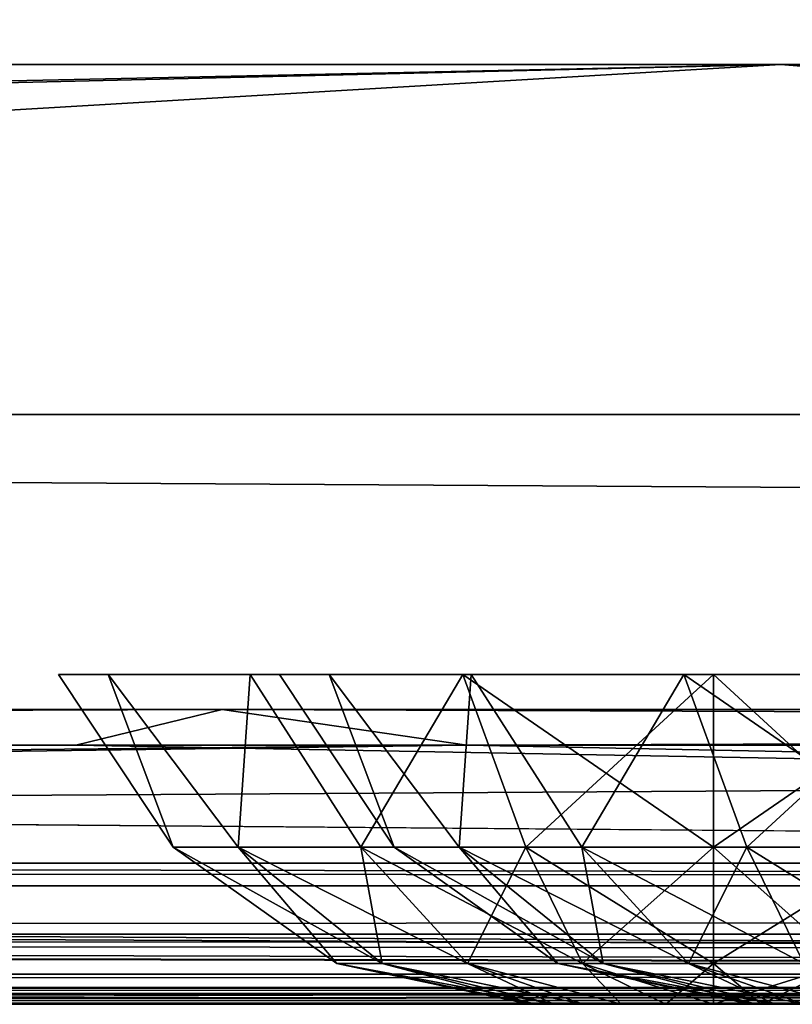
# Model space of a CAD drawing. Header units: millimetres. Extents: x -125 to 125, y -4 to 53.
# Tile 21 of 140: x -86.35 to -83.73, y -2 to 1.34. Entities that reach past the tile are written whole.
import ezdxf

# ---------------------------------------------------------------- set-up
doc = ezdxf.new("R2010")
doc.units = ezdxf.units.MM
doc.header["$LTSCALE"] = 65.185185
for name, color, linetype in [('1', 7, 'CONTINUOUS'), ('14', 7, 'CONTINUOUS'), ('169', 7, 'CONTINUOUS'), ('171', 7, 'CONTINUOUS'), ('18', 7, 'CONTINUOUS'), ('2', 7, 'CONTINUOUS'), ('20', 7, 'CONTINUOUS'), ('205', 7, 'CONTINUOUS'), ('207', 7, 'CONTINUOUS'), ('209', 7, 'CONTINUOUS'), ('211', 7, 'CONTINUOUS'), ('224', 7, 'CONTINUOUS'), ('225', 7, 'CONTINUOUS'), ('226', 7, 'CONTINUOUS'), ('230', 7, 'CONTINUOUS'), ('231', 7, 'CONTINUOUS'), ('232', 7, 'CONTINUOUS'), ('257', 7, 'CONTINUOUS'), ('258', 7, 'CONTINUOUS'), ('4', 7, 'CONTINUOUS'), ('505', 7, 'CONTINUOUS'), ('507', 7, 'CONTINUOUS'), ('509', 7, 'CONTINUOUS'), ('6', 7, 'CONTINUOUS')]:
    doc.layers.add(name, color=color, linetype=linetype)

msp = doc.modelspace()

# ---------------------------------------------------------------- linework, layer by layer
at = {"layer": '1', "color": 7, "linetype": 'Continuous'}
for points in [[(-123.8345, -2, -124.334), (-41.8745, -2, -124.334), (-122.9176, -2, -122.9176), (-123.8345, -2, -124.334)], [(-68.5248, -2, 122.5202), (-123.8345, -2, 124.334), (-95.8279, -2, 122.6915), (-68.5248, -2, 122.5202)], [(-42.0544, -2, 123.1456), (-123.8345, -2, 124.334), (-68.5248, -2, 122.5202), (-42.0544, -2, 123.1456)], [(-42.0544, -2, 123.762), (-123.8345, -2, 124.334), (-42.0544, -2, 123.1456), (-42.0544, -2, 123.762)], [(-42.0073, -2, 124.0654), (-123.8345, -2, 124.334), (-42.0544, -2, 123.762), (-42.0073, -2, 124.0654)], [(-41.8745, -2, 124.334), (-123.8345, -2, 124.334), (-42.0073, -2, 124.0654), (-41.8745, -2, 124.334)], [(-122.9176, -2, -122.9176), (-41.8745, -2, -124.334), (-95.8564, -2, -122.6916), (-122.9176, -2, -122.9176)], [(-95.8564, -2, -122.6916), (-41.8745, -2, -124.334), (-68.7932, -2, -122.5215), (-95.8564, -2, -122.6916)]]:
    msp.add_3dface(points, dxfattribs=at)
at = {"layer": '14', "color": 7, "linetype": 'Continuous'}
for points in [[(-123.8345, -1.5218, -124.8336), (123.8345, -1.5218, -124.8336), (123.8345, -1.7623, -124.7597), (-123.8345, -1.5218, -124.8336)], [(-123.8345, -1.5218, -124.8336), (123.8345, -1.7623, -124.7597), (-123.8345, -1.7623, -124.7597), (-123.8345, -1.5218, -124.8336)], [(123.8345, -1.7623, -124.7597), (123.8345, -1.9366, -124.5777), (-123.8345, -1.7623, -124.7597), (123.8345, -1.7623, -124.7597)], [(41.0668, -1.9508, -124.5504), (38.9332, -1.9508, -124.5504), (-123.8345, -1.7623, -124.7597), (41.0668, -1.9508, -124.5504)], [(123.8345, -1.9366, -124.5777), (41.0668, -1.9508, -124.5504), (-123.8345, -1.7623, -124.7597), (123.8345, -1.9366, -124.5777)], [(-123.8345, -1.9366, -124.5777), (-123.8345, -1.7623, -124.7597), (-41.0668, -1.9508, -124.5504), (-123.8345, -1.9366, -124.5777)], [(-38.9332, -1.9508, -124.5504), (-41.0668, -1.9508, -124.5504), (-123.8345, -1.7623, -124.7597), (-38.9332, -1.9508, -124.5504)], [(38.9332, -1.9508, -124.5504), (-38.9332, -1.9508, -124.5504), (-123.8345, -1.7623, -124.7597), (38.9332, -1.9508, -124.5504)], [(-41.8745, -2, -124.334), (-123.8345, -1.9366, -124.5777), (-41.7134, -1.9917, -124.425), (-41.8745, -2, -124.334)], [(-41.8745, -2, -124.334), (-123.8345, -2, -124.334), (-123.8345, -1.9366, -124.5777), (-41.8745, -2, -124.334)], [(-41.2741, -1.9561, -124.539), (-123.8345, -1.9366, -124.5777), (-41.0668, -1.9508, -124.5504), (-41.2741, -1.9561, -124.539)], [(-41.4902, -1.9714, -124.5008), (-123.8345, -1.9366, -124.5777), (-41.2741, -1.9561, -124.539), (-41.4902, -1.9714, -124.5008)], [(-41.7134, -1.9917, -124.425), (-123.8345, -1.9366, -124.5777), (-41.4902, -1.9714, -124.5008), (-41.7134, -1.9917, -124.425)]]:
    msp.add_3dface(points, dxfattribs=at)
at = {"layer": '169', "color": 7, "linetype": 'Continuous'}
for points in [[(-83.8756, -2, 45.5), (-83.8542, -2, 45.3381), (-83.8542, -2, 45.6619), (-83.8756, -2, 45.5)], [(-83.8542, -2, 45.3381), (-83.7917, -2, 45.1872), (-83.8542, -2, 45.6619), (-83.8542, -2, 45.3381)], [(-83.8542, -2, 45.6619), (-83.7917, -2, 45.1872), (-83.7917, -2, 45.8128), (-83.8542, -2, 45.6619)], [(-83.7917, -2, 45.1872), (-83.6923, -2, 45.0577), (-83.7917, -2, 45.8128), (-83.7917, -2, 45.1872)], [(-83.7917, -2, 45.8128), (-83.6923, -2, 45.0577), (-83.6923, -2, 45.9423), (-83.7917, -2, 45.8128)]]:
    msp.add_3dface(points, dxfattribs=at)
at = {"layer": '171', "color": 7, "linetype": 'Continuous'}
for points in [[(-85.473, -0.8814, 45.5), (-85.0838, -1.4666, 45.8233), (-85.3038, -0.8814, 46.3507), (-85.473, -0.8814, 45.5)], [(-85.3038, -0.8814, 44.6493), (-85.0838, -1.4666, 45.1767), (-85.473, -0.8814, 45.5), (-85.3038, -0.8814, 44.6493)], [(-85.0838, -1.4666, 45.1767), (-85.0838, -1.4666, 45.8233), (-85.473, -0.8814, 45.5), (-85.0838, -1.4666, 45.1767)], [(-85.3038, -0.8814, 46.3507), (-84.8626, -1.4666, 46.431), (-84.8219, -0.8814, 47.0719), (-85.3038, -0.8814, 46.3507)], [(-85.0838, -1.4666, 45.8233), (-84.8626, -1.4666, 46.431), (-85.3038, -0.8814, 46.3507), (-85.0838, -1.4666, 45.8233)], [(-84.8219, -0.8814, 43.9281), (-84.8626, -1.4666, 44.569), (-85.3038, -0.8814, 44.6493), (-84.8219, -0.8814, 43.9281)], [(-84.8626, -1.4666, 44.569), (-85.0838, -1.4666, 45.1767), (-85.3038, -0.8814, 44.6493), (-84.8626, -1.4666, 44.569)], [(-84.8626, -1.4666, 46.431), (-84.4469, -1.4666, 46.9264), (-84.8219, -0.8814, 47.0719), (-84.8626, -1.4666, 46.431)], [(-84.4469, -1.4666, 44.0736), (-84.8626, -1.4666, 44.569), (-84.8219, -0.8814, 43.9281), (-84.4469, -1.4666, 44.0736)], [(-84.8219, -0.8814, 47.0719), (-84.4469, -1.4666, 46.9264), (-84.1007, -0.8814, 47.5538), (-84.8219, -0.8814, 47.0719)], [(-84.1007, -0.8814, 43.4462), (-84.4469, -1.4666, 44.0736), (-84.8219, -0.8814, 43.9281), (-84.1007, -0.8814, 43.4462)], [(-84.4469, -1.4666, 46.9264), (-83.8869, -1.4666, 47.2498), (-84.1007, -0.8814, 47.5538), (-84.4469, -1.4666, 46.9264)], [(-83.8869, -1.4666, 43.7502), (-84.4469, -1.4666, 44.0736), (-84.1007, -0.8814, 43.4462), (-83.8869, -1.4666, 43.7502)], [(-83.25, -0.8814, 43.277), (-83.8869, -1.4666, 43.7502), (-84.1007, -0.8814, 43.4462), (-83.25, -0.8814, 43.277)], [(-83.8869, -1.4666, 47.2498), (-83.25, -1.4666, 47.3621), (-84.1007, -0.8814, 47.5538), (-83.8869, -1.4666, 47.2498)], [(-83.25, -1.4666, 47.3621), (-83.25, -0.8814, 47.723), (-84.1007, -0.8814, 47.5538), (-83.25, -1.4666, 47.3621)], [(-83.25, -0.8814, 43.277), (-83.25, -1.4666, 43.6379), (-83.8869, -1.4666, 43.7502), (-83.25, -0.8814, 43.277)], [(-85.0838, -1.4666, 45.8233), (-84.3743, -1.8612, 46.1491), (-84.8626, -1.4666, 46.431), (-85.0838, -1.4666, 45.8233)], [(-85.0838, -1.4666, 45.1767), (-84.5285, -1.8612, 45.7254), (-85.0838, -1.4666, 45.8233), (-85.0838, -1.4666, 45.1767)], [(-84.5285, -1.8612, 45.7254), (-84.3743, -1.8612, 46.1491), (-85.0838, -1.4666, 45.8233), (-84.5285, -1.8612, 45.7254)], [(-84.8626, -1.4666, 44.569), (-84.5285, -1.8612, 45.2746), (-85.0838, -1.4666, 45.1767), (-84.8626, -1.4666, 44.569)], [(-84.5285, -1.8612, 45.2746), (-84.5285, -1.8612, 45.7254), (-85.0838, -1.4666, 45.1767), (-84.5285, -1.8612, 45.2746)], [(-84.8626, -1.4666, 46.431), (-84.0845, -1.8612, 46.4945), (-84.4469, -1.4666, 46.9264), (-84.8626, -1.4666, 46.431)], [(-84.3743, -1.8612, 46.1491), (-84.0845, -1.8612, 46.4945), (-84.8626, -1.4666, 46.431), (-84.3743, -1.8612, 46.1491)], [(-84.4469, -1.4666, 44.0736), (-84.3743, -1.8612, 44.8509), (-84.8626, -1.4666, 44.569), (-84.4469, -1.4666, 44.0736)], [(-84.3743, -1.8612, 44.8509), (-84.5285, -1.8612, 45.2746), (-84.8626, -1.4666, 44.569), (-84.3743, -1.8612, 44.8509)], [(-84.0845, -1.8612, 46.4945), (-83.694, -1.8612, 46.72), (-84.4469, -1.4666, 46.9264), (-84.0845, -1.8612, 46.4945)], [(-83.8869, -1.4666, 43.7502), (-84.0845, -1.8612, 44.5055), (-84.4469, -1.4666, 44.0736), (-83.8869, -1.4666, 43.7502)], [(-84.0845, -1.8612, 44.5055), (-84.3743, -1.8612, 44.8509), (-84.4469, -1.4666, 44.0736), (-84.0845, -1.8612, 44.5055)], [(-84.4469, -1.4666, 46.9264), (-83.694, -1.8612, 46.72), (-83.8869, -1.4666, 47.2498), (-84.4469, -1.4666, 46.9264)], [(-83.694, -1.8612, 44.28), (-84.0845, -1.8612, 44.5055), (-83.8869, -1.4666, 43.7502), (-83.694, -1.8612, 44.28)], [(-83.25, -1.4666, 43.6379), (-83.694, -1.8612, 44.28), (-83.8869, -1.4666, 43.7502), (-83.25, -1.4666, 43.6379)], [(-83.694, -1.8612, 46.72), (-83.25, -1.8612, 46.7983), (-83.8869, -1.4666, 47.2498), (-83.694, -1.8612, 46.72)], [(-83.25, -1.8612, 46.7983), (-83.25, -1.4666, 47.3621), (-83.8869, -1.4666, 47.2498), (-83.25, -1.8612, 46.7983)], [(-83.8542, -2, 45.6619), (-83.7917, -2, 45.8128), (-84.5285, -1.8612, 45.7254), (-83.8542, -2, 45.6619)], [(-84.5285, -1.8612, 45.2746), (-83.8756, -2, 45.5), (-84.5285, -1.8612, 45.7254), (-84.5285, -1.8612, 45.2746)], [(-83.8756, -2, 45.5), (-83.8542, -2, 45.6619), (-84.5285, -1.8612, 45.7254), (-83.8756, -2, 45.5)], [(-84.3743, -1.8612, 44.8509), (-83.8542, -2, 45.3381), (-84.5285, -1.8612, 45.2746), (-84.3743, -1.8612, 44.8509)], [(-83.8542, -2, 45.3381), (-83.8756, -2, 45.5), (-84.5285, -1.8612, 45.2746), (-83.8542, -2, 45.3381)], [(-84.5285, -1.8612, 45.7254), (-83.7917, -2, 45.8128), (-84.3743, -1.8612, 46.1491), (-84.5285, -1.8612, 45.7254)], [(-83.7917, -2, 45.8128), (-83.6923, -2, 45.9423), (-84.3743, -1.8612, 46.1491), (-83.7917, -2, 45.8128)], [(-84.0845, -1.8612, 44.5055), (-83.7917, -2, 45.1872), (-84.3743, -1.8612, 44.8509), (-84.0845, -1.8612, 44.5055)], [(-83.7917, -2, 45.1872), (-83.8542, -2, 45.3381), (-84.3743, -1.8612, 44.8509), (-83.7917, -2, 45.1872)], [(-84.3743, -1.8612, 46.1491), (-83.6923, -2, 45.9423), (-84.0845, -1.8612, 46.4945), (-84.3743, -1.8612, 46.1491)], [(-83.6923, -2, 45.0577), (-83.7917, -2, 45.1872), (-84.0845, -1.8612, 44.5055), (-83.6923, -2, 45.0577)], [(-83.694, -1.8612, 44.28), (-83.5628, -2, 44.9583), (-84.0845, -1.8612, 44.5055), (-83.694, -1.8612, 44.28)], [(-83.5628, -2, 44.9583), (-83.6923, -2, 45.0577), (-84.0845, -1.8612, 44.5055), (-83.5628, -2, 44.9583)], [(-83.6923, -2, 45.9423), (-83.5628, -2, 46.0417), (-84.0845, -1.8612, 46.4945), (-83.6923, -2, 45.9423)], [(-84.0845, -1.8612, 46.4945), (-83.5628, -2, 46.0417), (-83.694, -1.8612, 46.72), (-84.0845, -1.8612, 46.4945)]]:
    msp.add_3dface(points, dxfattribs=at)
at = {"layer": '18', "color": 7, "linetype": 'Continuous'}
for points in [[(123.8345, -1.5218, 124.8336), (-123.8345, -1.5218, 124.8336), (-123.8345, -1.7623, 124.7597), (123.8345, -1.5218, 124.8336)], [(123.8345, -1.5218, 124.8336), (-123.8345, -1.7623, 124.7597), (123.8345, -1.7623, 124.7597), (123.8345, -1.5218, 124.8336)], [(-123.8345, -1.7623, 124.7597), (-123.8345, -1.9366, 124.5777), (123.8345, -1.7623, 124.7597), (-123.8345, -1.7623, 124.7597)], [(-123.8345, -1.9366, 124.5777), (-41.0668, -1.9508, 124.5504), (123.8345, -1.7623, 124.7597), (-123.8345, -1.9366, 124.5777)], [(-123.8345, -1.9366, 124.5777), (-123.8345, -2, 124.334), (-41.0668, -1.9508, 124.5504), (-123.8345, -1.9366, 124.5777)], [(-41.0668, -1.9508, 124.5504), (-123.8345, -2, 124.334), (-41.2731, -1.956, 124.5391), (-41.0668, -1.9508, 124.5504)], [(-41.2731, -1.956, 124.5391), (-123.8345, -2, 124.334), (-41.5021, -1.9724, 124.4978), (-41.2731, -1.956, 124.5391)], [(-41.5021, -1.9724, 124.4978), (-123.8345, -2, 124.334), (-41.7201, -1.9922, 124.422), (-41.5021, -1.9724, 124.4978)], [(-123.8345, -2, 124.334), (-41.8745, -2, 124.334), (-41.7201, -1.9922, 124.422), (-123.8345, -2, 124.334)]]:
    msp.add_3dface(points, dxfattribs=at)
at = {"layer": '2', "color": 7, "linetype": 'Continuous'}
for points in [[(-123.901, 0, 124.9), (123.901, 0, 124.9), (-123.901, 0, -124.9), (-123.901, 0, 124.9)], [(-123.901, 0, -124.9), (123.901, 0, 124.9), (123.901, 0, -124.9), (-123.901, 0, -124.9)]]:
    msp.add_3dface(points, dxfattribs=at)
at = {"layer": '20', "color": 7, "linetype": 'Continuous'}
for points in [[(17.1336, -1, 120.1095), (-120.6472, -1, 119.9336), (120.6472, -1, 119.9336), (17.1336, -1, 120.1095)], [(-17.1336, -1, -120.1095), (-120.6472, -1, -119.9336), (-120.5945, -1, -120.2479), (-17.1336, -1, -120.1095)], [(120.6472, -1, -119.9336), (-120.6472, -1, -119.9336), (-17.1336, -1, -120.1095), (120.6472, -1, -119.9336)], [(120.3783, -1, -85.6675), (-120.6472, -1, -119.9336), (120.6472, -1, -119.9336), (120.3783, -1, -85.6675)], [(-120.3783, -1, -85.6675), (-120.6472, -1, -119.9336), (120.3783, -1, -85.6675), (-120.3783, -1, -85.6675)], [(-17.1336, -1, 120.1095), (-120.6472, -1, 119.9336), (17.1336, -1, 120.1095), (-17.1336, -1, 120.1095)], [(-51.4007, -1, 120.1991), (-120.6472, -1, 119.9336), (-17.1336, -1, 120.1095), (-51.4007, -1, 120.1991)], [(-120.5945, -1, 120.2479), (-120.6472, -1, 119.9336), (-51.4007, -1, 120.1991), (-120.5945, -1, 120.2479)], [(-120.6472, -1, 119.9336), (-120.3783, -1, 85.6675), (120.6472, -1, 119.9336), (-120.6472, -1, 119.9336)], [(-120.4588, -1, 120.4588), (-120.5945, -1, 120.2479), (-85.6675, -1, 120.3783), (-120.4588, -1, 120.4588)], [(-51.4007, -1, -120.1991), (-17.1336, -1, -120.1095), (-120.5945, -1, -120.2479), (-51.4007, -1, -120.1991)], [(-85.6675, -1, 120.3783), (-120.5945, -1, 120.2479), (-51.4007, -1, 120.1991), (-85.6675, -1, 120.3783)], [(-120.4588, -1, -120.4588), (-85.6675, -1, -120.3783), (-120.5945, -1, -120.2479), (-120.4588, -1, -120.4588)], [(-85.6675, -1, -120.3783), (-51.4007, -1, -120.1991), (-120.5945, -1, -120.2479), (-85.6675, -1, -120.3783)], [(-119.9336, -1, 120.6472), (-120.4588, -1, 120.4588), (-85.6675, -1, 120.3783), (-119.9336, -1, 120.6472)], [(-120.2479, -1, -120.5945), (-85.6675, -1, -120.3783), (-120.4588, -1, -120.4588), (-120.2479, -1, -120.5945)], [(120.1991, -1, -51.4007), (-120.3783, -1, -85.6675), (120.3783, -1, -85.6675), (120.1991, -1, -51.4007)], [(-120.1991, -1, -51.4007), (-120.3783, -1, -85.6675), (120.1991, -1, -51.4007), (-120.1991, -1, -51.4007)], [(120.6472, -1, 119.9336), (-120.3783, -1, 85.6675), (120.3783, -1, 85.6675), (120.6472, -1, 119.9336)], [(-120.3783, -1, 85.6675), (-120.1991, -1, 51.4007), (120.3783, -1, 85.6675), (-120.3783, -1, 85.6675)], [(-119.9336, -1, -120.6472), (-85.6675, -1, -120.3783), (-120.2479, -1, -120.5945), (-119.9336, -1, -120.6472)], [(-120.1991, -1, 51.4007), (-120.1095, -1, 17.1336), (120.1991, -1, 51.4007), (-120.1991, -1, 51.4007)], [(120.1095, -1, -17.1336), (-120.1991, -1, -51.4007), (120.1991, -1, -51.4007), (120.1095, -1, -17.1336)], [(-120.1095, -1, -17.1336), (-120.1991, -1, -51.4007), (120.1095, -1, -17.1336), (-120.1095, -1, -17.1336)], [(120.3783, -1, 85.6675), (-120.1991, -1, 51.4007), (120.1991, -1, 51.4007), (120.3783, -1, 85.6675)], [(120.1095, -1, 17.1336), (-120.1095, -1, -17.1336), (120.1095, -1, -17.1336), (120.1095, -1, 17.1336)], [(-120.1095, -1, 17.1336), (-120.1095, -1, -17.1336), (120.1095, -1, 17.1336), (-120.1095, -1, 17.1336)], [(120.1991, -1, 51.4007), (-120.1095, -1, 17.1336), (120.1095, -1, 17.1336), (120.1991, -1, 51.4007)]]:
    msp.add_3dface(points, dxfattribs=at)
at = {"layer": '205', "color": 7, "linetype": 'Continuous'}
for points in [[(-120.0561, -1.1213, 120.7696), (-85.6675, -1, 120.3783), (-84.8372, -1.1213, 120.4942), (-120.0561, -1.1213, 120.7696)], [(-85.6675, -1, 120.3783), (-120.0561, -1.1213, 120.7696), (-119.9949, -1.0607, 120.7084), (-85.6675, -1, 120.3783)], [(-119.9336, -1, 120.6472), (-85.6675, -1, 120.3783), (-119.9949, -1.0607, 120.7084), (-119.9336, -1, 120.6472)], [(-85.6675, -1, 120.3783), (-51.4007, -1, 120.1991), (-84.8372, -1.1213, 120.4942), (-85.6675, -1, 120.3783)], [(-84.8372, -1.1213, 120.4942), (-51.4007, -1, 120.1991), (-49.5959, -1.1213, 120.3134), (-84.8372, -1.1213, 120.4942)]]:
    msp.add_3dface(points, dxfattribs=at)
at = {"layer": '207', "color": 7, "linetype": 'Continuous'}
for points in [[(-119.9336, -1, -120.6472), (-119.9949, -1.0607, -120.7084), (-86.1635, -1.1213, -120.5029), (-119.9336, -1, -120.6472)], [(-85.6675, -1, -120.3783), (-119.9336, -1, -120.6472), (-86.1635, -1.1213, -120.5029), (-85.6675, -1, -120.3783)], [(-52.2724, -1.1213, -120.3239), (-85.6675, -1, -120.3783), (-86.1635, -1.1213, -120.5029), (-52.2724, -1.1213, -120.3239)], [(-51.4007, -1, -120.1991), (-85.6675, -1, -120.3783), (-52.2724, -1.1213, -120.3239), (-51.4007, -1, -120.1991)], [(-119.9949, -1.0607, -120.7084), (-120.0561, -1.1213, -120.7696), (-86.1635, -1.1213, -120.5029), (-119.9949, -1.0607, -120.7084)]]:
    msp.add_3dface(points, dxfattribs=at)
at = {"layer": '209', "color": 7, "linetype": 'Continuous'}
for points in [[(-60.452, -1.5981, -120.9804), (-120.0561, -1.1213, -120.7696), (-120.6273, -1.4734, -121.1984), (-60.452, -1.5981, -120.9804)], [(-86.1635, -1.1213, -120.5029), (-120.0561, -1.1213, -120.7696), (-60.452, -1.5981, -120.9804), (-86.1635, -1.1213, -120.5029)], [(-52.2724, -1.1213, -120.3239), (-86.1635, -1.1213, -120.5029), (-60.452, -1.5981, -120.9804), (-52.2724, -1.1213, -120.3239)], [(-120.8934, -1.5978, -121.3982), (-60.452, -1.5981, -120.9804), (-120.6273, -1.4734, -121.1984), (-120.8934, -1.5978, -121.3982)], [(-121.2886, -1.7463, -121.6948), (-60.9384, -1.898, -121.7069), (-120.8934, -1.5978, -121.3982), (-121.2886, -1.7463, -121.6948)], [(-120.8934, -1.5978, -121.3982), (-60.9384, -1.898, -121.7069), (-60.452, -1.5981, -120.9804), (-120.8934, -1.5978, -121.3982)], [(-121.8706, -1.8979, -122.1317), (-60.9384, -1.898, -121.7069), (-121.2886, -1.7463, -121.6948), (-121.8706, -1.8979, -122.1317)], [(-95.8564, -2, -122.6916), (-68.7932, -2, -122.5215), (-121.8706, -1.8979, -122.1317), (-95.8564, -2, -122.6916)], [(-121.8706, -1.8979, -122.1317), (-68.7932, -2, -122.5215), (-60.9384, -1.898, -121.7069), (-121.8706, -1.8979, -122.1317)]]:
    msp.add_3dface(points, dxfattribs=at)
at = {"layer": '211', "color": 7, "linetype": 'Continuous'}
for points in [[(-84.8372, -1.1213, 120.4942), (-120.8934, -1.5978, 121.3982), (-120.6273, -1.4734, 121.1984), (-84.8372, -1.1213, 120.4942)], [(-84.8372, -1.1213, 120.4942), (-60.452, -1.5981, 120.9804), (-120.8934, -1.5978, 121.3982), (-84.8372, -1.1213, 120.4942)], [(-120.0561, -1.1213, 120.7696), (-84.8372, -1.1213, 120.4942), (-120.6273, -1.4734, 121.1984), (-120.0561, -1.1213, 120.7696)], [(-84.8372, -1.1213, 120.4942), (-49.5959, -1.1213, 120.3134), (-60.452, -1.5981, 120.9804), (-84.8372, -1.1213, 120.4942)], [(-120.8934, -1.5978, 121.3982), (-60.9384, -1.898, 121.7069), (-120.95, -1.6216, 121.4407), (-120.8934, -1.5978, 121.3982)], [(-60.452, -1.5981, 120.9804), (-60.9384, -1.898, 121.7069), (-120.8934, -1.5978, 121.3982), (-60.452, -1.5981, 120.9804)], [(-120.95, -1.6216, 121.4407), (-60.9384, -1.898, 121.7069), (-121.2886, -1.7463, 121.6948), (-120.95, -1.6216, 121.4407)], [(-60.9384, -1.898, 121.7069), (-121.8706, -1.8979, 122.1317), (-121.2886, -1.7463, 121.6948), (-60.9384, -1.898, 121.7069)], [(-60.9384, -1.898, 121.7069), (-95.8279, -2, 122.6915), (-121.8706, -1.8979, 122.1317), (-60.9384, -1.898, 121.7069)], [(-68.5248, -2, 122.5202), (-95.8279, -2, 122.6915), (-60.9384, -1.898, 121.7069), (-68.5248, -2, 122.5202)]]:
    msp.add_3dface(points, dxfattribs=at)
at = {"layer": '224', "color": 7, "linetype": 'Continuous'}
for points in [[(-84.6256, -2, -45), (-84.6042, -2, -45.1619), (-84.6042, -2, -44.8381), (-84.6256, -2, -45)], [(-84.6042, -2, -44.8381), (-84.5417, -2, -45.3128), (-84.5417, -2, -44.6872), (-84.6042, -2, -44.8381)], [(-84.6042, -2, -45.1619), (-84.5417, -2, -45.3128), (-84.6042, -2, -44.8381), (-84.6042, -2, -45.1619)], [(-84.5417, -2, -44.6872), (-84.4423, -2, -45.4423), (-84.4423, -2, -44.5577), (-84.5417, -2, -44.6872)], [(-84.5417, -2, -45.3128), (-84.4423, -2, -45.4423), (-84.5417, -2, -44.6872), (-84.5417, -2, -45.3128)], [(-84.4423, -2, -45.4423), (-84.3128, -2, -45.5417), (-84.4423, -2, -44.5577), (-84.4423, -2, -45.4423)], [(-84.4423, -2, -44.5577), (-84.3128, -2, -45.5417), (-84.3128, -2, -44.4583), (-84.4423, -2, -44.5577)], [(-84.3128, -2, -45.5417), (-84.1619, -2, -45.6042), (-84.3128, -2, -44.4583), (-84.3128, -2, -45.5417)], [(-84.3128, -2, -44.4583), (-84.1619, -2, -45.6042), (-84.1619, -2, -44.3958), (-84.3128, -2, -44.4583)], [(-84.1619, -2, -44.3958), (-84, -2, -45.6256), (-84, -2, -44.3744), (-84.1619, -2, -44.3958)], [(-84.1619, -2, -45.6042), (-84, -2, -45.6256), (-84.1619, -2, -44.3958), (-84.1619, -2, -45.6042)], [(-83.8381, -2, -44.3958), (-84, -2, -44.3744), (-83.8381, -2, -45.6042), (-83.8381, -2, -44.3958)], [(-84, -2, -44.3744), (-84, -2, -45.6256), (-83.8381, -2, -45.6042), (-84, -2, -44.3744)], [(-83.6872, -2, -45.5417), (-83.8381, -2, -44.3958), (-83.8381, -2, -45.6042), (-83.6872, -2, -45.5417)], [(-83.6872, -2, -44.4583), (-83.8381, -2, -44.3958), (-83.6872, -2, -45.5417), (-83.6872, -2, -44.4583)]]:
    msp.add_3dface(points, dxfattribs=at)
at = {"layer": '225', "color": 7, "linetype": 'Continuous'}
for points in [[(-83.3631, -1.4666, -46.7498), (-84, -1.4666, -46.8621), (-83.1493, -0.8814, -47.0538), (-83.3631, -1.4666, -46.7498)], [(-84, -1.4666, -46.8621), (-84, -0.8814, -47.223), (-83.1493, -0.8814, -47.0538), (-84, -1.4666, -46.8621)], [(-84, -1.4666, -43.1379), (-83.3631, -1.4666, -43.2502), (-84, -0.8814, -42.777), (-84, -1.4666, -43.1379)], [(-84, -0.8814, -42.777), (-83.3631, -1.4666, -43.2502), (-83.1493, -0.8814, -42.9462), (-84, -0.8814, -42.777)], [(-84, -1.8612, -43.7017), (-83.556, -1.8612, -43.78), (-84, -1.4666, -43.1379), (-84, -1.8612, -43.7017)], [(-84, -1.4666, -43.1379), (-83.556, -1.8612, -43.78), (-83.3631, -1.4666, -43.2502), (-84, -1.4666, -43.1379)], [(-83.556, -1.8612, -46.22), (-84, -1.8612, -46.2983), (-83.3631, -1.4666, -46.7498), (-83.556, -1.8612, -46.22)], [(-84, -1.8612, -46.2983), (-84, -1.4666, -46.8621), (-83.3631, -1.4666, -46.7498), (-84, -1.8612, -46.2983)], [(-84, -2, -44.3744), (-83.8381, -2, -44.3958), (-84, -1.8612, -43.7017), (-84, -2, -44.3744)], [(-83.556, -1.8612, -46.22), (-84, -2, -45.6256), (-84, -1.8612, -46.2983), (-83.556, -1.8612, -46.22)], [(-84, -1.8612, -43.7017), (-83.8381, -2, -44.3958), (-83.556, -1.8612, -43.78), (-84, -1.8612, -43.7017)], [(-83.8381, -2, -45.6042), (-84, -2, -45.6256), (-83.556, -1.8612, -46.22), (-83.8381, -2, -45.6042)], [(-83.6872, -2, -45.5417), (-83.8381, -2, -45.6042), (-83.556, -1.8612, -46.22), (-83.6872, -2, -45.5417)], [(-83.8381, -2, -44.3958), (-83.6872, -2, -44.4583), (-83.556, -1.8612, -43.78), (-83.8381, -2, -44.3958)]]:
    msp.add_3dface(points, dxfattribs=at)
at = {"layer": '226', "color": 7, "linetype": 'Continuous'}
for points in [[(-86.223, -0.8814, -45), (-85.8338, -1.4666, -44.6767), (-86.0538, -0.8814, -44.1493), (-86.223, -0.8814, -45)], [(-86.0538, -0.8814, -45.8507), (-85.8338, -1.4666, -45.3233), (-86.223, -0.8814, -45), (-86.0538, -0.8814, -45.8507)], [(-85.8338, -1.4666, -45.3233), (-85.8338, -1.4666, -44.6767), (-86.223, -0.8814, -45), (-85.8338, -1.4666, -45.3233)], [(-86.0538, -0.8814, -44.1493), (-85.6126, -1.4666, -44.069), (-85.5719, -0.8814, -43.4281), (-86.0538, -0.8814, -44.1493)], [(-85.8338, -1.4666, -44.6767), (-85.6126, -1.4666, -44.069), (-86.0538, -0.8814, -44.1493), (-85.8338, -1.4666, -44.6767)], [(-85.5719, -0.8814, -46.5719), (-85.6126, -1.4666, -45.931), (-86.0538, -0.8814, -45.8507), (-85.5719, -0.8814, -46.5719)], [(-85.6126, -1.4666, -45.931), (-85.8338, -1.4666, -45.3233), (-86.0538, -0.8814, -45.8507), (-85.6126, -1.4666, -45.931)], [(-85.6126, -1.4666, -44.069), (-85.1969, -1.4666, -43.5736), (-85.5719, -0.8814, -43.4281), (-85.6126, -1.4666, -44.069)], [(-85.1969, -1.4666, -46.4264), (-85.6126, -1.4666, -45.931), (-85.5719, -0.8814, -46.5719), (-85.1969, -1.4666, -46.4264)], [(-85.5719, -0.8814, -43.4281), (-85.1969, -1.4666, -43.5736), (-84.8507, -0.8814, -42.9462), (-85.5719, -0.8814, -43.4281)], [(-84.8507, -0.8814, -47.0538), (-85.1969, -1.4666, -46.4264), (-85.5719, -0.8814, -46.5719), (-84.8507, -0.8814, -47.0538)], [(-85.1969, -1.4666, -43.5736), (-84.6369, -1.4666, -43.2502), (-84.8507, -0.8814, -42.9462), (-85.1969, -1.4666, -43.5736)], [(-84.6369, -1.4666, -46.7498), (-85.1969, -1.4666, -46.4264), (-84.8507, -0.8814, -47.0538), (-84.6369, -1.4666, -46.7498)], [(-84, -0.8814, -47.223), (-84.6369, -1.4666, -46.7498), (-84.8507, -0.8814, -47.0538), (-84, -0.8814, -47.223)], [(-84, -1.4666, -43.1379), (-84, -0.8814, -42.777), (-84.8507, -0.8814, -42.9462), (-84, -1.4666, -43.1379)], [(-84.6369, -1.4666, -43.2502), (-84, -1.4666, -43.1379), (-84.8507, -0.8814, -42.9462), (-84.6369, -1.4666, -43.2502)], [(-84, -0.8814, -47.223), (-84, -1.4666, -46.8621), (-84.6369, -1.4666, -46.7498), (-84, -0.8814, -47.223)], [(-85.8338, -1.4666, -44.6767), (-85.1243, -1.8612, -44.3509), (-85.6126, -1.4666, -44.069), (-85.8338, -1.4666, -44.6767)], [(-85.8338, -1.4666, -45.3233), (-85.2785, -1.8612, -44.7746), (-85.8338, -1.4666, -44.6767), (-85.8338, -1.4666, -45.3233)], [(-85.2785, -1.8612, -44.7746), (-85.1243, -1.8612, -44.3509), (-85.8338, -1.4666, -44.6767), (-85.2785, -1.8612, -44.7746)], [(-85.6126, -1.4666, -45.931), (-85.2785, -1.8612, -45.2254), (-85.8338, -1.4666, -45.3233), (-85.6126, -1.4666, -45.931)], [(-85.2785, -1.8612, -45.2254), (-85.2785, -1.8612, -44.7746), (-85.8338, -1.4666, -45.3233), (-85.2785, -1.8612, -45.2254)], [(-85.1243, -1.8612, -44.3509), (-84.8345, -1.8612, -44.0055), (-85.6126, -1.4666, -44.069), (-85.1243, -1.8612, -44.3509)], [(-85.1969, -1.4666, -46.4264), (-85.1243, -1.8612, -45.6491), (-85.6126, -1.4666, -45.931), (-85.1969, -1.4666, -46.4264)], [(-85.1243, -1.8612, -45.6491), (-85.2785, -1.8612, -45.2254), (-85.6126, -1.4666, -45.931), (-85.1243, -1.8612, -45.6491)], [(-85.6126, -1.4666, -44.069), (-84.8345, -1.8612, -44.0055), (-85.1969, -1.4666, -43.5736), (-85.6126, -1.4666, -44.069)], [(-84.8345, -1.8612, -44.0055), (-84.444, -1.8612, -43.78), (-85.1969, -1.4666, -43.5736), (-84.8345, -1.8612, -44.0055)], [(-84.6369, -1.4666, -46.7498), (-84.8345, -1.8612, -45.9945), (-85.1969, -1.4666, -46.4264), (-84.6369, -1.4666, -46.7498)], [(-84.8345, -1.8612, -45.9945), (-85.1243, -1.8612, -45.6491), (-85.1969, -1.4666, -46.4264), (-84.8345, -1.8612, -45.9945)], [(-85.1969, -1.4666, -43.5736), (-84.444, -1.8612, -43.78), (-84.6369, -1.4666, -43.2502), (-85.1969, -1.4666, -43.5736)], [(-84.444, -1.8612, -46.22), (-84.8345, -1.8612, -45.9945), (-84.6369, -1.4666, -46.7498), (-84.444, -1.8612, -46.22)], [(-84, -1.4666, -46.8621), (-84.444, -1.8612, -46.22), (-84.6369, -1.4666, -46.7498), (-84, -1.4666, -46.8621)], [(-84.444, -1.8612, -43.78), (-84, -1.8612, -43.7017), (-84.6369, -1.4666, -43.2502), (-84.444, -1.8612, -43.78)], [(-84, -1.8612, -43.7017), (-84, -1.4666, -43.1379), (-84.6369, -1.4666, -43.2502), (-84, -1.8612, -43.7017)], [(-84, -1.4666, -46.8621), (-84, -1.8612, -46.2983), (-84.444, -1.8612, -46.22), (-84, -1.4666, -46.8621)], [(-84.6042, -2, -44.8381), (-84.5417, -2, -44.6872), (-85.2785, -1.8612, -44.7746), (-84.6042, -2, -44.8381)], [(-85.2785, -1.8612, -44.7746), (-84.5417, -2, -44.6872), (-85.1243, -1.8612, -44.3509), (-85.2785, -1.8612, -44.7746)], [(-85.2785, -1.8612, -45.2254), (-84.6256, -2, -45), (-85.2785, -1.8612, -44.7746), (-85.2785, -1.8612, -45.2254)], [(-84.6256, -2, -45), (-84.6042, -2, -44.8381), (-85.2785, -1.8612, -44.7746), (-84.6256, -2, -45)], [(-85.1243, -1.8612, -45.6491), (-84.6042, -2, -45.1619), (-85.2785, -1.8612, -45.2254), (-85.1243, -1.8612, -45.6491)], [(-84.6042, -2, -45.1619), (-84.6256, -2, -45), (-85.2785, -1.8612, -45.2254), (-84.6042, -2, -45.1619)], [(-84.5417, -2, -44.6872), (-84.4423, -2, -44.5577), (-85.1243, -1.8612, -44.3509), (-84.5417, -2, -44.6872)], [(-85.1243, -1.8612, -44.3509), (-84.4423, -2, -44.5577), (-84.8345, -1.8612, -44.0055), (-85.1243, -1.8612, -44.3509)], [(-84.5417, -2, -45.3128), (-84.6042, -2, -45.1619), (-85.1243, -1.8612, -45.6491), (-84.5417, -2, -45.3128)], [(-84.8345, -1.8612, -45.9945), (-84.5417, -2, -45.3128), (-85.1243, -1.8612, -45.6491), (-84.8345, -1.8612, -45.9945)], [(-84.4423, -2, -44.5577), (-84.3128, -2, -44.4583), (-84.8345, -1.8612, -44.0055), (-84.4423, -2, -44.5577)], [(-84.8345, -1.8612, -44.0055), (-84.3128, -2, -44.4583), (-84.444, -1.8612, -43.78), (-84.8345, -1.8612, -44.0055)], [(-84.3128, -2, -45.5417), (-84.4423, -2, -45.4423), (-84.8345, -1.8612, -45.9945), (-84.3128, -2, -45.5417)], [(-84.444, -1.8612, -46.22), (-84.3128, -2, -45.5417), (-84.8345, -1.8612, -45.9945), (-84.444, -1.8612, -46.22)], [(-84.4423, -2, -45.4423), (-84.5417, -2, -45.3128), (-84.8345, -1.8612, -45.9945), (-84.4423, -2, -45.4423)], [(-84.3128, -2, -44.4583), (-84.1619, -2, -44.3958), (-84.444, -1.8612, -43.78), (-84.3128, -2, -44.4583)], [(-84.1619, -2, -44.3958), (-84, -2, -44.3744), (-84.444, -1.8612, -43.78), (-84.1619, -2, -44.3958)], [(-84, -2, -44.3744), (-84, -1.8612, -43.7017), (-84.444, -1.8612, -43.78), (-84, -2, -44.3744)], [(-84.1619, -2, -45.6042), (-84.3128, -2, -45.5417), (-84.444, -1.8612, -46.22), (-84.1619, -2, -45.6042)], [(-84, -1.8612, -46.2983), (-84.1619, -2, -45.6042), (-84.444, -1.8612, -46.22), (-84, -1.8612, -46.2983)], [(-84, -2, -45.6256), (-84.1619, -2, -45.6042), (-84, -1.8612, -46.2983), (-84, -2, -45.6256)]]:
    msp.add_3dface(points, dxfattribs=at)
at = {"layer": '230', "color": 7, "linetype": 'Continuous'}
for points in [[(-84.6256, -2, 55.5), (-84.6042, -2, 55.3381), (-84.6042, -2, 55.6619), (-84.6256, -2, 55.5)], [(-84.6042, -2, 55.3381), (-84.5417, -2, 55.1872), (-84.6042, -2, 55.6619), (-84.6042, -2, 55.3381)], [(-84.6042, -2, 55.6619), (-84.5417, -2, 55.1872), (-84.5417, -2, 55.8128), (-84.6042, -2, 55.6619)], [(-84.5417, -2, 55.8128), (-84.4423, -2, 55.0577), (-84.4423, -2, 55.9423), (-84.5417, -2, 55.8128)], [(-84.5417, -2, 55.1872), (-84.4423, -2, 55.0577), (-84.5417, -2, 55.8128), (-84.5417, -2, 55.1872)], [(-84.4423, -2, 55.0577), (-84.3128, -2, 54.9583), (-84.4423, -2, 55.9423), (-84.4423, -2, 55.0577)], [(-84.4423, -2, 55.9423), (-84.3128, -2, 54.9583), (-84.3128, -2, 56.0417), (-84.4423, -2, 55.9423)], [(-84.3128, -2, 54.9583), (-84.1619, -2, 54.8958), (-84.3128, -2, 56.0417), (-84.3128, -2, 54.9583)], [(-84.3128, -2, 56.0417), (-84.1619, -2, 54.8958), (-84.1619, -2, 56.1042), (-84.3128, -2, 56.0417)], [(-84.1619, -2, 56.1042), (-84, -2, 54.8744), (-84, -2, 56.1256), (-84.1619, -2, 56.1042)], [(-84.1619, -2, 54.8958), (-84, -2, 54.8744), (-84.1619, -2, 56.1042), (-84.1619, -2, 54.8958)], [(-83.8381, -2, 56.1042), (-84, -2, 56.1256), (-83.8381, -2, 54.8958), (-83.8381, -2, 56.1042)], [(-84, -2, 56.1256), (-84, -2, 54.8744), (-83.8381, -2, 54.8958), (-84, -2, 56.1256)], [(-83.6872, -2, 54.9583), (-83.8381, -2, 56.1042), (-83.8381, -2, 54.8958), (-83.6872, -2, 54.9583)], [(-83.6872, -2, 56.0417), (-83.8381, -2, 56.1042), (-83.6872, -2, 54.9583), (-83.6872, -2, 56.0417)]]:
    msp.add_3dface(points, dxfattribs=at)
at = {"layer": '231', "color": 7, "linetype": 'Continuous'}
for points in [[(-84, -1.4666, 57.3621), (-83.3631, -1.4666, 57.2498), (-84, -0.8814, 57.723), (-84, -1.4666, 57.3621)], [(-84, -0.8814, 57.723), (-83.3631, -1.4666, 57.2498), (-83.1493, -0.8814, 57.5538), (-84, -0.8814, 57.723)], [(-84, -1.4666, 53.6379), (-84, -0.8814, 53.277), (-83.1493, -0.8814, 53.4462), (-84, -1.4666, 53.6379)], [(-83.3631, -1.4666, 53.7502), (-84, -1.4666, 53.6379), (-83.1493, -0.8814, 53.4462), (-83.3631, -1.4666, 53.7502)], [(-84, -1.8612, 56.7983), (-83.556, -1.8612, 56.72), (-84, -1.4666, 57.3621), (-84, -1.8612, 56.7983)], [(-84, -1.4666, 57.3621), (-83.556, -1.8612, 56.72), (-83.3631, -1.4666, 57.2498), (-84, -1.4666, 57.3621)], [(-83.556, -1.8612, 54.28), (-84, -1.8612, 54.2017), (-83.3631, -1.4666, 53.7502), (-83.556, -1.8612, 54.28)], [(-84, -1.8612, 54.2017), (-84, -1.4666, 53.6379), (-83.3631, -1.4666, 53.7502), (-84, -1.8612, 54.2017)], [(-83.8381, -2, 54.8958), (-84, -2, 54.8744), (-83.556, -1.8612, 54.28), (-83.8381, -2, 54.8958)], [(-83.556, -1.8612, 54.28), (-84, -2, 54.8744), (-84, -1.8612, 54.2017), (-83.556, -1.8612, 54.28)], [(-84, -2, 56.1256), (-83.8381, -2, 56.1042), (-84, -1.8612, 56.7983), (-84, -2, 56.1256)], [(-84, -1.8612, 56.7983), (-83.8381, -2, 56.1042), (-83.556, -1.8612, 56.72), (-84, -1.8612, 56.7983)], [(-83.6872, -2, 54.9583), (-83.8381, -2, 54.8958), (-83.556, -1.8612, 54.28), (-83.6872, -2, 54.9583)], [(-83.8381, -2, 56.1042), (-83.6872, -2, 56.0417), (-83.556, -1.8612, 56.72), (-83.8381, -2, 56.1042)]]:
    msp.add_3dface(points, dxfattribs=at)
at = {"layer": '232', "color": 7, "linetype": 'Continuous'}
for points in [[(-86.223, -0.8814, 55.5), (-85.8338, -1.4666, 55.8233), (-86.0538, -0.8814, 56.3507), (-86.223, -0.8814, 55.5)], [(-86.0538, -0.8814, 54.6493), (-85.8338, -1.4666, 55.1767), (-86.223, -0.8814, 55.5), (-86.0538, -0.8814, 54.6493)], [(-85.8338, -1.4666, 55.1767), (-85.8338, -1.4666, 55.8233), (-86.223, -0.8814, 55.5), (-85.8338, -1.4666, 55.1767)], [(-86.0538, -0.8814, 56.3507), (-85.6126, -1.4666, 56.431), (-85.5719, -0.8814, 57.0719), (-86.0538, -0.8814, 56.3507)], [(-85.8338, -1.4666, 55.8233), (-85.6126, -1.4666, 56.431), (-86.0538, -0.8814, 56.3507), (-85.8338, -1.4666, 55.8233)], [(-85.5719, -0.8814, 53.9281), (-85.6126, -1.4666, 54.569), (-86.0538, -0.8814, 54.6493), (-85.5719, -0.8814, 53.9281)], [(-85.6126, -1.4666, 54.569), (-85.8338, -1.4666, 55.1767), (-86.0538, -0.8814, 54.6493), (-85.6126, -1.4666, 54.569)], [(-85.6126, -1.4666, 56.431), (-85.1969, -1.4666, 56.9264), (-85.5719, -0.8814, 57.0719), (-85.6126, -1.4666, 56.431)], [(-85.1969, -1.4666, 54.0736), (-85.6126, -1.4666, 54.569), (-85.5719, -0.8814, 53.9281), (-85.1969, -1.4666, 54.0736)], [(-85.5719, -0.8814, 57.0719), (-85.1969, -1.4666, 56.9264), (-84.8507, -0.8814, 57.5538), (-85.5719, -0.8814, 57.0719)], [(-84.8507, -0.8814, 53.4462), (-85.1969, -1.4666, 54.0736), (-85.5719, -0.8814, 53.9281), (-84.8507, -0.8814, 53.4462)], [(-85.1969, -1.4666, 56.9264), (-84.6369, -1.4666, 57.2498), (-84.8507, -0.8814, 57.5538), (-85.1969, -1.4666, 56.9264)], [(-84.6369, -1.4666, 53.7502), (-85.1969, -1.4666, 54.0736), (-84.8507, -0.8814, 53.4462), (-84.6369, -1.4666, 53.7502)], [(-84, -0.8814, 53.277), (-84.6369, -1.4666, 53.7502), (-84.8507, -0.8814, 53.4462), (-84, -0.8814, 53.277)], [(-84, -1.4666, 57.3621), (-84, -0.8814, 57.723), (-84.8507, -0.8814, 57.5538), (-84, -1.4666, 57.3621)], [(-84.6369, -1.4666, 57.2498), (-84, -1.4666, 57.3621), (-84.8507, -0.8814, 57.5538), (-84.6369, -1.4666, 57.2498)], [(-84, -0.8814, 53.277), (-84, -1.4666, 53.6379), (-84.6369, -1.4666, 53.7502), (-84, -0.8814, 53.277)], [(-85.8338, -1.4666, 55.8233), (-85.1243, -1.8612, 56.1491), (-85.6126, -1.4666, 56.431), (-85.8338, -1.4666, 55.8233)], [(-85.8338, -1.4666, 55.1767), (-85.2785, -1.8612, 55.7254), (-85.8338, -1.4666, 55.8233), (-85.8338, -1.4666, 55.1767)], [(-85.2785, -1.8612, 55.7254), (-85.1243, -1.8612, 56.1491), (-85.8338, -1.4666, 55.8233), (-85.2785, -1.8612, 55.7254)], [(-85.6126, -1.4666, 54.569), (-85.2785, -1.8612, 55.2746), (-85.8338, -1.4666, 55.1767), (-85.6126, -1.4666, 54.569)], [(-85.2785, -1.8612, 55.2746), (-85.2785, -1.8612, 55.7254), (-85.8338, -1.4666, 55.1767), (-85.2785, -1.8612, 55.2746)], [(-85.1243, -1.8612, 56.1491), (-84.8345, -1.8612, 56.4945), (-85.6126, -1.4666, 56.431), (-85.1243, -1.8612, 56.1491)], [(-85.1969, -1.4666, 54.0736), (-85.1243, -1.8612, 54.8509), (-85.6126, -1.4666, 54.569), (-85.1969, -1.4666, 54.0736)], [(-85.1243, -1.8612, 54.8509), (-85.2785, -1.8612, 55.2746), (-85.6126, -1.4666, 54.569), (-85.1243, -1.8612, 54.8509)], [(-85.6126, -1.4666, 56.431), (-84.8345, -1.8612, 56.4945), (-85.1969, -1.4666, 56.9264), (-85.6126, -1.4666, 56.431)], [(-84.8345, -1.8612, 56.4945), (-84.444, -1.8612, 56.72), (-85.1969, -1.4666, 56.9264), (-84.8345, -1.8612, 56.4945)], [(-84.6369, -1.4666, 53.7502), (-84.8345, -1.8612, 54.5055), (-85.1969, -1.4666, 54.0736), (-84.6369, -1.4666, 53.7502)], [(-84.8345, -1.8612, 54.5055), (-85.1243, -1.8612, 54.8509), (-85.1969, -1.4666, 54.0736), (-84.8345, -1.8612, 54.5055)], [(-85.1969, -1.4666, 56.9264), (-84.444, -1.8612, 56.72), (-84.6369, -1.4666, 57.2498), (-85.1969, -1.4666, 56.9264)], [(-84.444, -1.8612, 54.28), (-84.8345, -1.8612, 54.5055), (-84.6369, -1.4666, 53.7502), (-84.444, -1.8612, 54.28)], [(-84, -1.4666, 53.6379), (-84.444, -1.8612, 54.28), (-84.6369, -1.4666, 53.7502), (-84, -1.4666, 53.6379)], [(-84, -1.8612, 56.7983), (-84, -1.4666, 57.3621), (-84.6369, -1.4666, 57.2498), (-84, -1.8612, 56.7983)], [(-84.444, -1.8612, 56.72), (-84, -1.8612, 56.7983), (-84.6369, -1.4666, 57.2498), (-84.444, -1.8612, 56.72)], [(-84, -1.4666, 53.6379), (-84, -1.8612, 54.2017), (-84.444, -1.8612, 54.28), (-84, -1.4666, 53.6379)], [(-84.6042, -2, 55.6619), (-84.5417, -2, 55.8128), (-85.2785, -1.8612, 55.7254), (-84.6042, -2, 55.6619)], [(-85.2785, -1.8612, 55.7254), (-84.5417, -2, 55.8128), (-85.1243, -1.8612, 56.1491), (-85.2785, -1.8612, 55.7254)], [(-85.2785, -1.8612, 55.2746), (-84.6256, -2, 55.5), (-85.2785, -1.8612, 55.7254), (-85.2785, -1.8612, 55.2746)], [(-84.6256, -2, 55.5), (-84.6042, -2, 55.6619), (-85.2785, -1.8612, 55.7254), (-84.6256, -2, 55.5)], [(-85.1243, -1.8612, 54.8509), (-84.6042, -2, 55.3381), (-85.2785, -1.8612, 55.2746), (-85.1243, -1.8612, 54.8509)], [(-84.6042, -2, 55.3381), (-84.6256, -2, 55.5), (-85.2785, -1.8612, 55.2746), (-84.6042, -2, 55.3381)], [(-84.5417, -2, 55.8128), (-84.4423, -2, 55.9423), (-85.1243, -1.8612, 56.1491), (-84.5417, -2, 55.8128)], [(-85.1243, -1.8612, 56.1491), (-84.4423, -2, 55.9423), (-84.8345, -1.8612, 56.4945), (-85.1243, -1.8612, 56.1491)], [(-84.5417, -2, 55.1872), (-84.6042, -2, 55.3381), (-85.1243, -1.8612, 54.8509), (-84.5417, -2, 55.1872)], [(-84.8345, -1.8612, 54.5055), (-84.5417, -2, 55.1872), (-85.1243, -1.8612, 54.8509), (-84.8345, -1.8612, 54.5055)], [(-84.4423, -2, 55.9423), (-84.3128, -2, 56.0417), (-84.8345, -1.8612, 56.4945), (-84.4423, -2, 55.9423)], [(-84.8345, -1.8612, 56.4945), (-84.3128, -2, 56.0417), (-84.444, -1.8612, 56.72), (-84.8345, -1.8612, 56.4945)], [(-84.3128, -2, 54.9583), (-84.4423, -2, 55.0577), (-84.8345, -1.8612, 54.5055), (-84.3128, -2, 54.9583)], [(-84.444, -1.8612, 54.28), (-84.3128, -2, 54.9583), (-84.8345, -1.8612, 54.5055), (-84.444, -1.8612, 54.28)], [(-84.4423, -2, 55.0577), (-84.5417, -2, 55.1872), (-84.8345, -1.8612, 54.5055), (-84.4423, -2, 55.0577)], [(-84.3128, -2, 56.0417), (-84.1619, -2, 56.1042), (-84.444, -1.8612, 56.72), (-84.3128, -2, 56.0417)], [(-84.1619, -2, 56.1042), (-84, -2, 56.1256), (-84.444, -1.8612, 56.72), (-84.1619, -2, 56.1042)], [(-84, -2, 56.1256), (-84, -1.8612, 56.7983), (-84.444, -1.8612, 56.72), (-84, -2, 56.1256)], [(-84.1619, -2, 54.8958), (-84.3128, -2, 54.9583), (-84.444, -1.8612, 54.28), (-84.1619, -2, 54.8958)], [(-84, -1.8612, 54.2017), (-84.1619, -2, 54.8958), (-84.444, -1.8612, 54.28), (-84, -1.8612, 54.2017)], [(-84, -2, 54.8744), (-84.1619, -2, 54.8958), (-84, -1.8612, 54.2017), (-84, -2, 54.8744)]]:
    msp.add_3dface(points, dxfattribs=at)
at = {"layer": '257', "color": 7, "linetype": 'Continuous'}
for points in [[(-83.7711, 1.1868, 123.0492), (-117.2787, 1.1868, 123.3064), (-110.1624, 0.5645, 123.3543), (-83.7711, 1.1868, 123.0492)], [(-103.8365, 0, 123.4022), (-83.7711, 1.1868, 123.0492), (-110.1624, 0.5645, 123.3543), (-103.8365, 0, 123.4022)], [(-69.2247, 0, 123.1735), (-83.7711, 1.1868, 123.0492), (-103.8365, 0, 123.4022), (-69.2247, 0, 123.1735)], [(-50.2629, 1.1868, 122.8778), (-83.7711, 1.1868, 123.0492), (-69.2247, 0, 123.1735), (-50.2629, 1.1868, 122.8778)]]:
    msp.add_3dface(points, dxfattribs=at)
at = {"layer": '258', "color": 7, "linetype": 'Continuous'}
for points in [[(-117.2787, 1.1868, -123.3064), (-83.7711, 1.1868, -123.0492), (-110.7374, 0.6153, -123.3502), (-117.2787, 1.1868, -123.3064)], [(-110.7374, 0.6153, -123.3502), (-83.7711, 1.1868, -123.0492), (-103.8365, 0, -123.4022), (-110.7374, 0.6153, -123.3502)], [(-103.8365, 0, -123.4022), (-83.7711, 1.1868, -123.0492), (-69.2247, 0, -123.1735), (-103.8365, 0, -123.4022)], [(-83.7711, 1.1868, -123.0492), (-50.2629, 1.1868, -122.8778), (-69.2247, 0, -123.1735), (-83.7711, 1.1868, -123.0492)]]:
    msp.add_3dface(points, dxfattribs=at)
at = {"layer": '4', "color": 7, "linetype": 'Continuous'}
for points in [[(123.901, 0, 124.9), (-123.901, 0, 124.9), (123.8345, -1.5218, 124.8336), (123.901, 0, 124.9)], [(123.8345, -1.5218, 124.8336), (-123.901, 0, 124.9), (-123.8345, -1.5218, 124.8336), (123.8345, -1.5218, 124.8336)]]:
    msp.add_3dface(points, dxfattribs=at)
at = {"layer": '505', "linetype": 'Continuous'}
for points in [[(112, 0, 125), (-125, 0, 125), (-121.0088, 0, 124.1092), (112, 0, 125)], [(-106.3425, 0, 123.6095), (112, 0, 123.8023), (-121.0088, 0, 124.1092), (-106.3425, 0, 123.6095)], [(112, 0, 123.8023), (112, 0, 125), (-121.0088, 0, 124.1092), (112, 0, 123.8023)], [(106.3425, 0, -123.6095), (-112, 0, -123.8023), (121.0088, 0, -124.1092), (106.3425, 0, -123.6095)], [(-106.3425, 0, -123.6095), (-112, 0, -123.8023), (106.3425, 0, -123.6095), (-106.3425, 0, -123.6095)], [(-112, 0, -123.8023), (-112, 0, -125), (121.0088, 0, -124.1092), (-112, 0, -123.8023)], [(-112, 0, -125), (125, 0, -125), (121.0088, 0, -124.1092), (-112, 0, -125)], [(105.0001, 0, -123.5729), (-106.3425, 0, -123.6095), (106.3425, 0, -123.6095), (105.0001, 0, -123.5729)], [(-105.0001, 0, -123.5729), (-106.3425, 0, -123.6095), (105.0001, 0, -123.5729), (-105.0001, 0, -123.5729)], [(-105.0001, 0, 123.5729), (106.3425, 0, 123.6095), (-106.3425, 0, 123.6095), (-105.0001, 0, 123.5729)], [(106.3425, 0, 123.6095), (112, 0, 123.8023), (-106.3425, 0, 123.6095), (106.3425, 0, 123.6095)], [(-103.5462, 0, 123.5522), (105.0001, 0, 123.5729), (-105.0001, 0, 123.5729), (-103.5462, 0, 123.5522)], [(105.0001, 0, 123.5729), (106.3425, 0, 123.6095), (-105.0001, 0, 123.5729), (105.0001, 0, 123.5729)], [(103.5462, 0, -123.5522), (-105.0001, 0, -123.5729), (105.0001, 0, -123.5729), (103.5462, 0, -123.5522)], [(-103.5462, 0, -123.5522), (-105.0001, 0, -123.5729), (103.5462, 0, -123.5522), (-103.5462, 0, -123.5522)], [(-69.0312, 0, 123.3248), (103.5462, 0, 123.5522), (-103.5462, 0, 123.5522), (-69.0312, 0, 123.3248)], [(103.5462, 0, 123.5522), (105.0001, 0, 123.5729), (-103.5462, 0, 123.5522), (103.5462, 0, 123.5522)], [(69.0312, 0, -123.3248), (-103.5462, 0, -123.5522), (103.5462, 0, -123.5522), (69.0312, 0, -123.3248)], [(-69.0312, 0, -123.3248), (-103.5462, 0, -123.5522), (69.0312, 0, -123.3248), (-69.0312, 0, -123.3248)]]:
    msp.add_3dface(points, dxfattribs=at)
at = {"layer": '507', "color": 253, "linetype": 'Continuous', "true_color": 0xa2afbf}
for points in [[(-125, 0, 125), (112, 0, 125), (-124.6586, 39.1161, 124.6586), (-125, 0, 125)], [(124.6586, 39.1161, 124.6586), (-124.6586, 39.1161, 124.6586), (118.4125, 1, 124.9913), (124.6586, 39.1161, 124.6586)], [(118.4125, 1, 124.9913), (-124.6586, 39.1161, 124.6586), (112.0875, 1, 124.9913), (118.4125, 1, 124.9913)], [(-124.6586, 39.1161, 124.6586), (112, 0, 125), (112.0875, 1, 124.9913), (-124.6586, 39.1161, 124.6586)]]:
    msp.add_3dface(points, dxfattribs=at)
at = {"layer": '509', "color": 253, "linetype": 'Continuous', "true_color": 0xa2afbf}
for points in [[(-124.6586, 39.1161, -124.6586), (124.6586, 39.1161, -124.6586), (-118.4125, 1, -124.9913), (-124.6586, 39.1161, -124.6586)], [(-118.4125, 1, -124.9913), (124.6586, 39.1161, -124.6586), (-112.0875, 1, -124.9913), (-118.4125, 1, -124.9913)], [(124.6586, 39.1161, -124.6586), (-112, 0, -125), (-112.0875, 1, -124.9913), (124.6586, 39.1161, -124.6586)], [(125, 0, -125), (-112, 0, -125), (124.6586, 39.1161, -124.6586), (125, 0, -125)]]:
    msp.add_3dface(points, dxfattribs=at)
at = {"layer": '6', "color": 7, "linetype": 'Continuous'}
for points in [[(-123.901, 0, -124.9), (123.901, 0, -124.9), (-123.8345, -1.5218, -124.8336), (-123.901, 0, -124.9)], [(-123.8345, -1.5218, -124.8336), (123.901, 0, -124.9), (123.8345, -1.5218, -124.8336), (-123.8345, -1.5218, -124.8336)]]:
    msp.add_3dface(points, dxfattribs=at)

doc.saveas('drawing.dxf')
